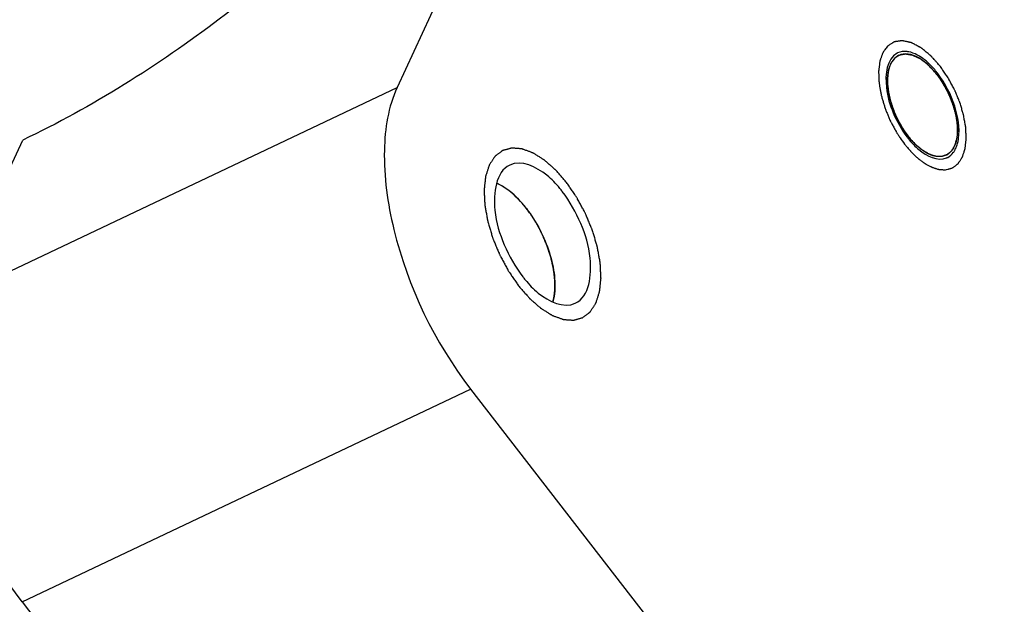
# Model space of a CAD drawing. Header units: millimetres. Extents: x 0 to 7560, y 0 to 5346.
# Tile 196 of 242: x 6435 to 6456, y 3480 to 3493. Entities that reach past the tile are written whole.
import ezdxf

# ---------------------------------------------------------------- set-up
doc = ezdxf.new("R2010")
doc.units = ezdxf.units.MM
for name, color, linetype in [('CSH-ST-M4-20_PBL1016', 7, 'Continuous'), ('M2302501_PBL980', 7, 'Continuous'), ('MISUMI_FCBBS3-5-25_PBL1045', 7, 'Continuous')]:
    doc.layers.add(name, color=color, linetype=linetype)

msp = doc.modelspace()

# ---------------------------------------------------------------- linework, layer by layer
at = {"layer": 'CSH-ST-M4-20_PBL1016', "color": 134}
for p, q in [((6445.507, 3489.486), (6445.501, 3489.49)), ((6445.581, 3489.439), (6445.576, 3489.443)), ((6445.814, 3489.247), (6445.81, 3489.251)), ((6446.237, 3488.7), (6446.234, 3488.705)), ((6446.406, 3488.373), (6446.404, 3488.377)), ((6446.618, 3487.689), (6446.617, 3487.695)), ((6446.65, 3487.37), (6446.65, 3487.373))]:
    msp.add_line(p, q, dxfattribs=at)
at = {"layer": 'CSH-ST-M4-20_PBL1016', "color": 7}
for points in [[(6445.501, 3489.49), (6445.464, 3489.512), (6445.426, 3489.531), (6445.387, 3489.548)], [(6446.632, 3487.103), (6446.626, 3487.061), (6446.617, 3487.02), (6446.606, 3486.98)]]:
    msp.add_open_spline(points, degree=3, dxfattribs=at)
at = {"layer": 'CSH-ST-M4-20_PBL1016', "color": 134}
for points, knots in [([(6445.501, 3489.49), (6445.492, 3489.495), (6445.474, 3489.505), (6445.452, 3489.517), (6445.436, 3489.525), (6445.427, 3489.53), (6445.416, 3489.535), (6445.403, 3489.541), (6445.393, 3489.545), (6445.388, 3489.548)], [0, 0, 0, 0, 0.25, 0.5, 0.625, 0.6875, 0.75, 0.875, 1, 1, 1, 1]), ([(6445.576, 3489.443), (6445.565, 3489.451), (6445.551, 3489.46), (6445.535, 3489.47), (6445.528, 3489.474), (6445.523, 3489.477), (6445.516, 3489.481), (6445.511, 3489.484), (6445.507, 3489.486)], [0, 0, 0, 0, 0.5, 0.625, 0.75, 0.8125, 0.875, 1, 1, 1, 1]), ([(6445.81, 3489.251), (6445.801, 3489.259), (6445.788, 3489.272), (6445.77, 3489.289), (6445.755, 3489.303), (6445.74, 3489.316), (6445.721, 3489.332), (6445.7, 3489.351), (6445.674, 3489.371), (6445.654, 3489.387), (6445.641, 3489.397), (6445.627, 3489.407), (6445.607, 3489.421), (6445.592, 3489.432), (6445.581, 3489.439)], [0, 0, 0, 0, 0.125, 0.1875, 0.25, 0.3125, 0.375, 0.5, 0.625, 0.6875, 0.75, 0.8125, 0.875, 1, 1, 1, 1]), ([(6446.035, 3488.999), (6446.026, 3489.009), (6446.014, 3489.025), (6445.997, 3489.047), (6445.982, 3489.064), (6445.971, 3489.078), (6445.962, 3489.089), (6445.953, 3489.099), (6445.942, 3489.111), (6445.93, 3489.126), (6445.915, 3489.142), (6445.896, 3489.163), (6445.872, 3489.189), (6445.843, 3489.219), (6445.824, 3489.238), (6445.814, 3489.247)], [0, 0, 0, 0, 0.125, 0.1875, 0.25, 0.3125, 0.34375, 0.375, 0.4375, 0.5, 0.5625, 0.625, 0.75, 0.875, 1, 1, 1, 1]), ([(6446.234, 3488.705), (6446.227, 3488.717), (6446.216, 3488.735), (6446.201, 3488.76), (6446.188, 3488.78), (6446.178, 3488.796), (6446.169, 3488.809), (6446.162, 3488.82), (6446.152, 3488.835), (6446.141, 3488.852), (6446.127, 3488.871), (6446.11, 3488.897), (6446.088, 3488.927), (6446.061, 3488.964), (6446.043, 3488.987), (6446.035, 3488.999)], [0, 0, 0, 0, 0.125, 0.1875, 0.25, 0.3125, 0.34375, 0.375, 0.4375, 0.5, 0.5625, 0.625, 0.75, 0.875, 1, 1, 1, 1]), ([(6446.404, 3488.377), (6446.398, 3488.39), (6446.389, 3488.41), (6446.377, 3488.437), (6446.366, 3488.458), (6446.357, 3488.476), (6446.351, 3488.49), (6446.344, 3488.503), (6446.336, 3488.519), (6446.327, 3488.538), (6446.315, 3488.559), (6446.306, 3488.576), (6446.299, 3488.591), (6446.292, 3488.604), (6446.283, 3488.619), (6446.274, 3488.635), (6446.267, 3488.648), (6446.255, 3488.669), (6446.245, 3488.686), (6446.237, 3488.7)], [0, 0, 0, 0, 0.125, 0.1875, 0.25, 0.3125, 0.34375, 0.375, 0.4375, 0.5, 0.5625, 0.625, 0.65625, 0.6875, 0.75, 0.8125, 0.84375, 0.875, 1, 1, 1, 1]), ([(6446.534, 3488.033), (6446.53, 3488.046), (6446.524, 3488.063), (6446.518, 3488.083), (6446.513, 3488.097), (6446.507, 3488.116), (6446.499, 3488.138), (6446.492, 3488.159), (6446.484, 3488.179), (6446.477, 3488.198), (6446.468, 3488.221), (6446.457, 3488.25), (6446.442, 3488.287), (6446.424, 3488.33), (6446.412, 3488.358), (6446.406, 3488.373)], [0, 0, 0, 0, 0.125, 0.15625, 0.1875, 0.25, 0.3125, 0.375, 0.4375, 0.5, 0.5625, 0.625, 0.75, 0.875, 1, 1, 1, 1]), ([(6446.617, 3487.695), (6446.614, 3487.708), (6446.611, 3487.724), (6446.608, 3487.744), (6446.605, 3487.758), (6446.601, 3487.776), (6446.596, 3487.798), (6446.592, 3487.818), (6446.587, 3487.838), (6446.583, 3487.857), (6446.577, 3487.88), (6446.57, 3487.909), (6446.556, 3487.96), (6446.543, 3488.004), (6446.534, 3488.033)], [0, 0, 0, 0, 0.125, 0.15625, 0.1875, 0.25, 0.3125, 0.375, 0.4375, 0.5, 0.5625, 0.625, 0.75, 1, 1, 1, 1]), ([(6446.65, 3487.373), (6446.649, 3487.385), (6446.649, 3487.403), (6446.648, 3487.428), (6446.646, 3487.448), (6446.645, 3487.469), (6446.644, 3487.487), (6446.642, 3487.506), (6446.64, 3487.524), (6446.638, 3487.546), (6446.636, 3487.566), (6446.633, 3487.587), (6446.631, 3487.605), (6446.628, 3487.621), (6446.627, 3487.634), (6446.623, 3487.657), (6446.62, 3487.675), (6446.618, 3487.689)], [0, 0, 0, 0, 0.125, 0.1875, 0.25, 0.3125, 0.375, 0.4375, 0.5, 0.5625, 0.625, 0.6875, 0.75, 0.8125, 0.84375, 0.875, 1, 1, 1, 1]), ([(6446.633, 3487.105), (6446.634, 3487.114), (6446.636, 3487.128), (6446.639, 3487.147), (6446.641, 3487.169), (6446.644, 3487.196), (6446.648, 3487.24), (6446.649, 3487.286), (6446.65, 3487.332), (6446.65, 3487.357), (6446.65, 3487.37)], [0, 0, 0, 0, 0.125, 0.1875, 0.25, 0.375, 0.5, 0.75, 0.875, 1, 1, 1, 1])]:
    msp.add_open_spline(points, degree=3, knots=knots, dxfattribs=at)
at = {"layer": 'CSH-ST-M4-20_PBL1016', "color": 7}
for points, knots in [([(6446.035, 3488.999), (6445.994, 3489.051), (6445.839, 3489.237), (6445.653, 3489.402), (6445.501, 3489.49)], [0, 0, 0, 0, 0.27366, 1, 1, 1, 1]), ([(6446.035, 3488.999), (6446.254, 3488.715), (6446.503, 3488.231), (6446.652, 3487.57), (6446.656, 3487.248), (6446.632, 3487.103)], [0, 0, 0, 0, 0.530781, 0.782685, 1, 1, 1, 1])]:
    msp.add_open_spline(points, degree=3, knots=knots, dxfattribs=at)
at = {"layer": 'CSH-ST-M4-20_PBL1016', "color": 134}
msp.add_open_spline([(6446.607, 3486.985), (6446.612, 3487.004), (6446.622, 3487.042), (6446.629, 3487.083), (6446.633, 3487.105)], degree=3, dxfattribs=at)
at = {"layer": 'M2302501_PBL980', "color": 7}
for p, q in [((6451.524, 3509.456), (6443.242, 3491.61)), ((6433.553, 3487.02), (6435.157, 3490.477)), ((6444.83, 3485.1), (6456.356, 3470.212)), ((6435.14, 3480.509), (6446.667, 3465.621))]:
    msp.add_line(p, q, dxfattribs=at)
at = {"layer": 'M2302501_PBL980', "color": 2}
for p, q in [((6433.553, 3487.02), (6443.242, 3491.61)), ((6435.14, 3480.509), (6444.83, 3485.1))]:
    msp.add_line(p, q, dxfattribs=at)
at = {"layer": 'M2302501_PBL980', "color": 7}
for centre, radius, start, end in [((6454.193, 3492.06), 0.33, 115.3948, 117.7323), ((6454.198, 3491.902), 0.489, 79.0131, 83.3835), ((6454.066, 3491.54), 0.876, 60.4999, 62.5307), ((6454.03, 3491.478), 0.948, 58.2858, 60.4971), ((6453.357, 3490.722), 1.965, 37.7415, 39.5148), ((6453.314, 3490.689), 2.019, 37.246, 37.7463), ((6455.86, 3491.767), 2.019, 217.246, 217.7463), ((6455.818, 3491.734), 1.965, 217.7415, 219.5148), ((6454.412, 3490.641), 0.964, 351.054, 352.2599), ((6454.904, 3490.473), 0.44, 322.8526, 326.4222), ((6454.982, 3490.396), 0.329, 292.6212, 295.3943), ((6454.981, 3490.396), 0.33, 295.3948, 297.7323), ((6444.761, 3487.781), 2.59, 37.7406, 39.6237), ((6448.004, 3489.111), 2.59, 217.7406, 219.6237)]:
    msp.add_arc(centre, radius, start, end, dxfattribs=at)
for points, knots in [([(6445.443, 3501.942), (6445.888, 3501.366), (6445.513, 3499.766), (6444.487, 3498.095), (6443.129, 3496.394), (6441.408, 3494.694), (6438.815, 3492.556), (6436.658, 3491.188), (6435.157, 3490.477)], [0, 0, 0, 0, 0.134665, 0.244071, 0.378709, 0.53132, 0.692578, 1, 1, 1, 1]), ([(6454.04, 3492.352), (6453.813, 3492.232), (6453.756, 3491.643), (6453.94, 3491.055), (6454.133, 3490.703), (6454.253, 3490.545)], [0, 0, 0, 0, 0.396826, 0.693222, 1, 1, 1, 1]), ([(6454.873, 3491.973), (6454.846, 3492.005), (6454.744, 3492.121), (6454.625, 3492.225), (6454.529, 3492.284)], [0, 0, 0, 0, 0.27051, 1, 1, 1, 1]), ([(6455.367, 3490.511), (6455.399, 3490.743), (6455.311, 3491.251), (6455.081, 3491.701), (6454.922, 3491.911)], [0, 0, 0, 0, 0.469215, 1, 1, 1, 1]), ([(6443.242, 3491.61), (6443.049, 3491.194), (6442.888, 3490.136), (6443.216, 3487.842), (6444.049, 3486.108), (6444.83, 3485.1)], [0, 0, 0, 0, 0.198925, 0.447699, 1, 1, 1, 1]), ([(6454.302, 3490.483), (6454.365, 3490.407), (6454.566, 3490.19), (6454.916, 3490.012), (6455.108, 3490.092)], [0, 0, 0, 0, 0.323523, 1, 1, 1, 1]), ([(6455.27, 3490.23), (6455.275, 3490.238), (6455.285, 3490.253), (6455.293, 3490.269), (6455.298, 3490.277)], [0, 0, 0, 0, 0.493823, 1, 1, 1, 1]), ([(6446.757, 3489.433), (6446.671, 3489.535), (6446.405, 3489.824), (6445.926, 3490.055), (6445.676, 3489.937)], [0, 0, 0, 0, 0.32577, 1, 1, 1, 1]), ([(6445.676, 3489.937), (6445.367, 3489.79), (6445.282, 3488.992), (6445.532, 3488.21), (6445.793, 3487.736), (6445.956, 3487.526)], [0, 0, 0, 0, 0.394627, 0.692352, 1, 1, 1, 1]), ([(6447.089, 3486.955), (6447.398, 3487.101), (6447.484, 3487.899), (6447.233, 3488.682), (6446.973, 3489.155), (6446.81, 3489.366)], [0, 0, 0, 0, 0.394627, 0.692352, 1, 1, 1, 1]), ([(6446.009, 3487.459), (6446.094, 3487.357), (6446.361, 3487.068), (6446.84, 3486.836), (6447.089, 3486.955)], [0, 0, 0, 0, 0.32577, 1, 1, 1, 1]), ([(6435.14, 3480.509), (6434.359, 3481.518), (6433.526, 3483.251), (6433.198, 3485.546), (6433.359, 3486.603), (6433.553, 3487.02)], [0, 0, 0, 0, 0.552301, 0.801075, 1, 1, 1, 1])]:
    msp.add_open_spline(points, degree=3, knots=knots, dxfattribs=at)
at = {"layer": 'M2302501_PBL980', "color": 134}
for points, knots in [([(6454.976, 3492.064), (6454.95, 3492.093), (6454.913, 3492.135), (6454.862, 3492.192), (6454.831, 3492.227), (6454.806, 3492.256), (6454.79, 3492.273), (6454.779, 3492.286), (6454.773, 3492.293), (6454.766, 3492.298), (6454.758, 3492.305), (6454.738, 3492.321), (6454.709, 3492.345), (6454.669, 3492.378), (6454.63, 3492.411), (6454.6, 3492.435), (6454.58, 3492.451), (6454.572, 3492.458), (6454.566, 3492.464), (6454.559, 3492.468), (6454.548, 3492.473), (6454.531, 3492.482), (6454.505, 3492.496), (6454.472, 3492.514), (6454.44, 3492.531), (6454.413, 3492.546), (6454.394, 3492.556), (6454.377, 3492.565), (6454.366, 3492.571), (6454.359, 3492.574), (6454.355, 3492.578), (6454.35, 3492.578), (6454.344, 3492.58), (6454.333, 3492.582), (6454.317, 3492.586), (6454.298, 3492.59), (6454.273, 3492.596), (6454.242, 3492.603), (6454.21, 3492.61), (6454.185, 3492.615), (6454.17, 3492.619), (6454.159, 3492.622), (6454.152, 3492.623), (6454.147, 3492.621), (6454.14, 3492.621), (6454.129, 3492.619), (6454.115, 3492.617), (6454.093, 3492.614), (6454.066, 3492.61), (6454.038, 3492.606), (6454.016, 3492.603), (6454.003, 3492.601), (6453.992, 3492.599), (6453.985, 3492.598), (6453.979, 3492.598), (6453.974, 3492.595), (6453.966, 3492.59), (6453.955, 3492.583), (6453.937, 3492.571), (6453.914, 3492.556), (6453.877, 3492.532), (6453.849, 3492.514), (6453.831, 3492.503)], [0, 0, 0, 0, 0.0625, 0.09375, 0.125, 0.140625, 0.15625, 0.164062, 0.167969, 0.171875, 0.179688, 0.1875, 0.21875, 0.25, 0.28125, 0.3125, 0.320312, 0.328125, 0.332031, 0.335938, 0.34375, 0.359375, 0.375, 0.40625, 0.4375, 0.453125, 0.46875, 0.484375, 0.492188, 0.496094, 0.5, 0.503906, 0.507812, 0.515625, 0.53125, 0.546875, 0.5625, 0.59375, 0.625, 0.640625, 0.65625, 0.664062, 0.667969, 0.671875, 0.679688, 0.6875, 0.703125, 0.71875, 0.75, 0.78125, 0.796875, 0.8125, 0.820312, 0.828125, 0.832031, 0.835938, 0.84375, 0.859375, 0.875, 0.90625, 0.9375, 1, 1, 1, 1]), ([(6453.831, 3492.503), (6453.812, 3492.477), (6453.789, 3492.445), (6453.762, 3492.406), (6453.75, 3492.39), (6453.742, 3492.379), (6453.738, 3492.372), (6453.733, 3492.366), (6453.729, 3492.355), (6453.723, 3492.338), (6453.716, 3492.317), (6453.707, 3492.291), (6453.698, 3492.266), (6453.689, 3492.24), (6453.681, 3492.219), (6453.675, 3492.202), (6453.672, 3492.191), (6453.668, 3492.183), (6453.667, 3492.172), (6453.665, 3492.154), (6453.66, 3492.118), (6453.655, 3492.077), (6453.65, 3492.035), (6453.647, 3492.01), (6453.644, 3491.989), (6453.643, 3491.976), (6453.641, 3491.966), (6453.641, 3491.955), (6453.642, 3491.934), (6453.643, 3491.905), (6453.644, 3491.87), (6453.646, 3491.835), (6453.647, 3491.8), (6453.648, 3491.765), (6453.65, 3491.736), (6453.65, 3491.716), (6453.652, 3491.703), (6453.655, 3491.684), (6453.663, 3491.643), (6453.674, 3491.58), (6453.684, 3491.518), (6453.692, 3491.473), (6453.696, 3491.448), (6453.704, 3491.422), (6453.713, 3491.39), (6453.725, 3491.351), (6453.736, 3491.312), (6453.748, 3491.273), (6453.759, 3491.234), (6453.769, 3491.202), (6453.776, 3491.176), (6453.783, 3491.157), (6453.792, 3491.137), (6453.807, 3491.099), (6453.831, 3491.041), (6453.858, 3490.977), (6453.879, 3490.925), (6453.892, 3490.893), (6453.906, 3490.868), (6453.92, 3490.843), (6453.937, 3490.812), (6453.957, 3490.775), (6453.977, 3490.737), (6453.997, 3490.7), (6454.014, 3490.669), (6454.027, 3490.644), (6454.038, 3490.625), (6454.049, 3490.609), (6454.065, 3490.587), (6454.084, 3490.559), (6454.13, 3490.492), (6454.168, 3490.436), (6454.199, 3490.391)], [0, 0, 0, 0, 0.0625, 0.078125, 0.09375, 0.101562, 0.105469, 0.109375, 0.117188, 0.125, 0.140625, 0.15625, 0.171875, 0.1875, 0.203125, 0.210938, 0.21875, 0.222656, 0.226562, 0.234375, 0.25, 0.28125, 0.296875, 0.3125, 0.320312, 0.328125, 0.332031, 0.335938, 0.34375, 0.359375, 0.375, 0.390625, 0.40625, 0.421875, 0.4375, 0.445312, 0.449219, 0.453125, 0.46875, 0.5, 0.53125, 0.546875, 0.554688, 0.5625, 0.578125, 0.59375, 0.609375, 0.625, 0.640625, 0.65625, 0.664062, 0.671875, 0.679688, 0.6875, 0.71875, 0.75, 0.765625, 0.78125, 0.789062, 0.796875, 0.8125, 0.828125, 0.84375, 0.859375, 0.875, 0.882812, 0.890625, 0.898438, 0.90625, 0.921875, 0.9375, 1, 1, 1, 1]), ([(6455.084, 3489.834), (6455.101, 3489.839), (6455.127, 3489.845), (6455.16, 3489.854), (6455.186, 3489.861), (6455.211, 3489.868), (6455.232, 3489.873), (6455.246, 3489.884), (6455.26, 3489.894), (6455.278, 3489.908), (6455.299, 3489.923), (6455.32, 3489.939), (6455.336, 3489.95), (6455.346, 3489.958), (6455.351, 3489.962), (6455.354, 3489.964), (6455.357, 3489.968), (6455.362, 3489.975), (6455.368, 3489.985), (6455.379, 3490.001), (6455.393, 3490.022), (6455.409, 3490.046), (6455.423, 3490.066), (6455.434, 3490.083), (6455.44, 3490.093), (6455.446, 3490.101), (6455.45, 3490.107), (6455.452, 3490.115), (6455.456, 3490.126), (6455.46, 3490.139), (6455.467, 3490.16), (6455.476, 3490.186), (6455.486, 3490.217), (6455.494, 3490.243), (6455.501, 3490.264), (6455.505, 3490.277), (6455.509, 3490.287), (6455.511, 3490.3), (6455.512, 3490.316), (6455.515, 3490.335), (6455.517, 3490.361), (6455.521, 3490.393), (6455.525, 3490.431), (6455.529, 3490.463), (6455.532, 3490.485), (6455.533, 3490.498), (6455.535, 3490.51), (6455.533, 3490.528), (6455.532, 3490.556), (6455.53, 3490.592), (6455.529, 3490.634), (6455.526, 3490.676), (6455.525, 3490.711), (6455.523, 3490.74), (6455.523, 3490.757), (6455.52, 3490.773), (6455.517, 3490.788), (6455.512, 3490.815), (6455.505, 3490.854), (6455.497, 3490.9), (6455.488, 3490.946), (6455.482, 3490.984), (6455.477, 3491.011), (6455.474, 3491.027), (6455.469, 3491.042), (6455.463, 3491.062), (6455.449, 3491.109), (6455.433, 3491.163), (6455.414, 3491.226), (6455.402, 3491.264), (6455.394, 3491.296), (6455.38, 3491.327), (6455.358, 3491.381), (6455.332, 3491.442), (6455.309, 3491.496), (6455.297, 3491.527), (6455.287, 3491.55), (6455.277, 3491.573), (6455.26, 3491.603), (6455.24, 3491.64), (6455.216, 3491.685), (6455.191, 3491.73), (6455.171, 3491.767), (6455.155, 3491.797), (6455.139, 3491.828), (6455.115, 3491.861), (6455.078, 3491.915), (6455.031, 3491.983), (6454.994, 3492.037), (6454.976, 3492.064)], [0, 0, 0, 0, 0.03125, 0.046875, 0.0625, 0.078125, 0.09375, 0.101562, 0.109375, 0.125, 0.140625, 0.15625, 0.171875, 0.175781, 0.179688, 0.181641, 0.183594, 0.1875, 0.195312, 0.203125, 0.21875, 0.234375, 0.25, 0.257812, 0.265625, 0.269531, 0.273438, 0.277344, 0.28125, 0.289062, 0.296875, 0.3125, 0.328125, 0.34375, 0.351562, 0.359375, 0.363281, 0.367188, 0.375, 0.382812, 0.390625, 0.40625, 0.421875, 0.4375, 0.445312, 0.449219, 0.453125, 0.460938, 0.46875, 0.484375, 0.5, 0.515625, 0.53125, 0.539062, 0.546875, 0.550781, 0.554688, 0.5625, 0.578125, 0.59375, 0.609375, 0.625, 0.632812, 0.636719, 0.640625, 0.648438, 0.65625, 0.6875, 0.703125, 0.71875, 0.726562, 0.734375, 0.75, 0.78125, 0.796875, 0.804688, 0.8125, 0.820312, 0.828125, 0.84375, 0.859375, 0.875, 0.890625, 0.898438, 0.90625, 0.921875, 0.9375, 0.96875, 1, 1, 1, 1]), ([(6446.9, 3489.561), (6446.881, 3489.584), (6446.842, 3489.628), (6446.793, 3489.684), (6446.754, 3489.729), (6446.725, 3489.762), (6446.701, 3489.79), (6446.684, 3489.81), (6446.674, 3489.821), (6446.667, 3489.83), (6446.659, 3489.836), (6446.649, 3489.845), (6446.631, 3489.861), (6446.595, 3489.892), (6446.554, 3489.928), (6446.514, 3489.964), (6446.483, 3489.991), (6446.458, 3490.013), (6446.44, 3490.029), (6446.43, 3490.038), (6446.422, 3490.045), (6446.414, 3490.049), (6446.404, 3490.056), (6446.386, 3490.067), (6446.361, 3490.083), (6446.33, 3490.102), (6446.299, 3490.122), (6446.268, 3490.141), (6446.237, 3490.16), (6446.212, 3490.176), (6446.194, 3490.188), (6446.184, 3490.194), (6446.176, 3490.199), (6446.168, 3490.201), (6446.158, 3490.205), (6446.141, 3490.212), (6446.115, 3490.221), (6446.085, 3490.232), (6446.055, 3490.243), (6446.025, 3490.254), (6445.994, 3490.265), (6445.969, 3490.274), (6445.951, 3490.281), (6445.941, 3490.284), (6445.933, 3490.288), (6445.927, 3490.288), (6445.918, 3490.289), (6445.901, 3490.29), (6445.878, 3490.291), (6445.851, 3490.293), (6445.823, 3490.295), (6445.796, 3490.297), (6445.768, 3490.3), (6445.745, 3490.301), (6445.729, 3490.302), (6445.72, 3490.303), (6445.713, 3490.304), (6445.707, 3490.302), (6445.699, 3490.3), (6445.684, 3490.296), (6445.664, 3490.29), (6445.64, 3490.283), (6445.615, 3490.276), (6445.591, 3490.269), (6445.566, 3490.263), (6445.546, 3490.257), (6445.532, 3490.253), (6445.524, 3490.251), (6445.517, 3490.25), (6445.512, 3490.245), (6445.506, 3490.24), (6445.494, 3490.231), (6445.477, 3490.218), (6445.457, 3490.203), (6445.436, 3490.187), (6445.416, 3490.172), (6445.396, 3490.157), (6445.379, 3490.144), (6445.367, 3490.135), (6445.36, 3490.129), (6445.355, 3490.126), (6445.351, 3490.12), (6445.346, 3490.112), (6445.337, 3490.098), (6445.324, 3490.078), (6445.308, 3490.054), (6445.293, 3490.03), (6445.277, 3490.006), (6445.261, 3489.983), (6445.248, 3489.963), (6445.239, 3489.949), (6445.234, 3489.941), (6445.23, 3489.935), (6445.228, 3489.927), (6445.224, 3489.917), (6445.219, 3489.899), (6445.21, 3489.873), (6445.201, 3489.843), (6445.191, 3489.812), (6445.181, 3489.782), (6445.171, 3489.751), (6445.163, 3489.725), (6445.157, 3489.708), (6445.154, 3489.697), (6445.151, 3489.69), (6445.151, 3489.68), (6445.149, 3489.668), (6445.147, 3489.647), (6445.144, 3489.617), (6445.14, 3489.58), (6445.136, 3489.544), (6445.132, 3489.507), (6445.128, 3489.47), (6445.124, 3489.44), (6445.122, 3489.419), (6445.121, 3489.406), (6445.119, 3489.398), (6445.12, 3489.387), (6445.121, 3489.373), (6445.122, 3489.349), (6445.124, 3489.315), (6445.126, 3489.274), (6445.128, 3489.233), (6445.13, 3489.192), (6445.132, 3489.151), (6445.134, 3489.117), (6445.135, 3489.093), (6445.136, 3489.079), (6445.136, 3489.069), (6445.138, 3489.057), (6445.141, 3489.043), (6445.146, 3489.016), (6445.153, 3488.979), (6445.161, 3488.934), (6445.172, 3488.874), (6445.183, 3488.815), (6445.192, 3488.762), (6445.197, 3488.736), (6445.2, 3488.721), (6445.201, 3488.71), (6445.205, 3488.699), (6445.21, 3488.684), (6445.218, 3488.657), (6445.234, 3488.604), (6445.256, 3488.529), (6445.279, 3488.453), (6445.295, 3488.4), (6445.305, 3488.37), (6445.311, 3488.347), (6445.321, 3488.325), (6445.333, 3488.295), (6445.355, 3488.243), (6445.387, 3488.168), (6445.418, 3488.093), (6445.44, 3488.041), (6445.453, 3488.011), (6445.461, 3487.988), (6445.474, 3487.967), (6445.489, 3487.939), (6445.516, 3487.889), (6445.555, 3487.818), (6445.593, 3487.747), (6445.62, 3487.697), (6445.636, 3487.668), (6445.647, 3487.646), (6445.661, 3487.627), (6445.679, 3487.601), (6445.702, 3487.568), (6445.729, 3487.528), (6445.765, 3487.476), (6445.811, 3487.41), (6445.847, 3487.357), (6445.865, 3487.331)], [0, 0, 0, 0, 0.015625, 0.03125, 0.039062, 0.046875, 0.054688, 0.058594, 0.060547, 0.0625, 0.064453, 0.066406, 0.070312, 0.078125, 0.09375, 0.101562, 0.109375, 0.117188, 0.121094, 0.123047, 0.125, 0.126953, 0.128906, 0.132812, 0.140625, 0.148438, 0.15625, 0.164062, 0.171875, 0.179688, 0.183594, 0.185547, 0.1875, 0.189453, 0.191406, 0.195312, 0.203125, 0.210938, 0.21875, 0.226562, 0.234375, 0.242188, 0.246094, 0.248047, 0.25, 0.251953, 0.253906, 0.257812, 0.265625, 0.273438, 0.28125, 0.289062, 0.296875, 0.304688, 0.308594, 0.310547, 0.3125, 0.314453, 0.316406, 0.320312, 0.328125, 0.335938, 0.34375, 0.351562, 0.359375, 0.367188, 0.371094, 0.373047, 0.375, 0.376953, 0.378906, 0.382812, 0.390625, 0.398438, 0.40625, 0.414062, 0.421875, 0.429688, 0.433594, 0.435547, 0.4375, 0.439453, 0.441406, 0.445312, 0.453125, 0.460938, 0.46875, 0.476562, 0.484375, 0.492188, 0.496094, 0.498047, 0.5, 0.501953, 0.503906, 0.507812, 0.515625, 0.523438, 0.53125, 0.539062, 0.546875, 0.554688, 0.558594, 0.560547, 0.5625, 0.564453, 0.566406, 0.570312, 0.578125, 0.585938, 0.59375, 0.601562, 0.609375, 0.617188, 0.621094, 0.623047, 0.625, 0.626953, 0.628906, 0.632812, 0.640625, 0.648438, 0.65625, 0.664062, 0.671875, 0.679688, 0.683594, 0.685547, 0.6875, 0.689453, 0.691406, 0.695312, 0.703125, 0.710938, 0.71875, 0.734375, 0.742188, 0.746094, 0.748047, 0.75, 0.751953, 0.753906, 0.757812, 0.765625, 0.78125, 0.796875, 0.804688, 0.808594, 0.8125, 0.816406, 0.820312, 0.828125, 0.84375, 0.859375, 0.867188, 0.871094, 0.875, 0.878906, 0.882812, 0.890625, 0.90625, 0.921875, 0.929688, 0.933594, 0.9375, 0.941406, 0.945312, 0.953125, 0.960938, 0.96875, 0.984375, 1, 1, 1, 1]), ([(6454.199, 3490.391), (6454.217, 3490.37), (6454.253, 3490.329), (6454.293, 3490.281), (6454.32, 3490.25), (6454.333, 3490.234), (6454.347, 3490.219), (6454.366, 3490.201), (6454.39, 3490.178), (6454.419, 3490.151), (6454.447, 3490.124), (6454.471, 3490.102), (6454.488, 3490.086), (6454.497, 3490.077), (6454.507, 3490.07), (6454.519, 3490.061), (6454.547, 3490.041), (6454.581, 3490.016), (6454.614, 3489.992), (6454.63, 3489.979), (6454.64, 3489.973), (6454.647, 3489.967), (6454.654, 3489.964), (6454.664, 3489.958), (6454.681, 3489.95), (6454.714, 3489.932), (6454.748, 3489.914), (6454.777, 3489.899), (6454.789, 3489.893), (6454.798, 3489.888), (6454.808, 3489.884), (6454.823, 3489.88), (6454.846, 3489.873), (6454.873, 3489.865), (6454.9, 3489.856), (6454.923, 3489.849), (6454.939, 3489.844), (6454.948, 3489.842), (6454.956, 3489.842), (6454.967, 3489.841), (6454.985, 3489.84), (6455.006, 3489.839), (6455.041, 3489.837), (6455.067, 3489.835), (6455.084, 3489.834)], [0, 0, 0, 0, 0.0625, 0.125, 0.140625, 0.15625, 0.171875, 0.1875, 0.21875, 0.25, 0.28125, 0.3125, 0.328125, 0.335938, 0.34375, 0.359375, 0.375, 0.4375, 0.46875, 0.484375, 0.492188, 0.5, 0.507812, 0.515625, 0.53125, 0.5625, 0.625, 0.640625, 0.65625, 0.664062, 0.671875, 0.6875, 0.71875, 0.75, 0.78125, 0.8125, 0.828125, 0.835938, 0.84375, 0.859375, 0.875, 0.90625, 0.9375, 1, 1, 1, 1]), ([(6445.865, 3487.331), (6445.885, 3487.308), (6445.923, 3487.264), (6445.972, 3487.208), (6446.011, 3487.163), (6446.04, 3487.13), (6446.065, 3487.102), (6446.082, 3487.082), (6446.092, 3487.071), (6446.099, 3487.062), (6446.106, 3487.056), (6446.117, 3487.047), (6446.134, 3487.031), (6446.17, 3487), (6446.211, 3486.964), (6446.252, 3486.928), (6446.282, 3486.901), (6446.308, 3486.879), (6446.326, 3486.863), (6446.336, 3486.854), (6446.343, 3486.847), (6446.351, 3486.843), (6446.361, 3486.836), (6446.379, 3486.825), (6446.405, 3486.809), (6446.436, 3486.79), (6446.466, 3486.77), (6446.497, 3486.751), (6446.528, 3486.732), (6446.554, 3486.716), (6446.571, 3486.704), (6446.582, 3486.698), (6446.589, 3486.692), (6446.597, 3486.69), (6446.607, 3486.686), (6446.625, 3486.68), (6446.65, 3486.671), (6446.68, 3486.66), (6446.711, 3486.649), (6446.741, 3486.638), (6446.771, 3486.627), (6446.796, 3486.617), (6446.814, 3486.611), (6446.824, 3486.607), (6446.832, 3486.604), (6446.839, 3486.604), (6446.848, 3486.603), (6446.864, 3486.602), (6446.887, 3486.6), (6446.915, 3486.598), (6446.942, 3486.596), (6446.97, 3486.594), (6446.997, 3486.592), (6447.02, 3486.591), (6447.036, 3486.589), (6447.046, 3486.589), (6447.053, 3486.588), (6447.059, 3486.59), (6447.067, 3486.592), (6447.081, 3486.596), (6447.101, 3486.602), (6447.126, 3486.609), (6447.15, 3486.616), (6447.175, 3486.622), (6447.199, 3486.629), (6447.219, 3486.635), (6447.234, 3486.639), (6447.242, 3486.641), (6447.248, 3486.642), (6447.253, 3486.647), (6447.26, 3486.652), (6447.272, 3486.661), (6447.288, 3486.674), (6447.309, 3486.689), (6447.329, 3486.704), (6447.349, 3486.72), (6447.37, 3486.735), (6447.387, 3486.748), (6447.398, 3486.757), (6447.405, 3486.762), (6447.411, 3486.765), (6447.414, 3486.772), (6447.419, 3486.78), (6447.428, 3486.794), (6447.442, 3486.814), (6447.457, 3486.838), (6447.473, 3486.862), (6447.488, 3486.885), (6447.504, 3486.909), (6447.517, 3486.929), (6447.526, 3486.943), (6447.531, 3486.951), (6447.536, 3486.957), (6447.538, 3486.965), (6447.541, 3486.975), (6447.547, 3486.993), (6447.555, 3487.018), (6447.565, 3487.049), (6447.575, 3487.08), (6447.584, 3487.11), (6447.594, 3487.141), (6447.602, 3487.166), (6447.608, 3487.184), (6447.611, 3487.195), (6447.614, 3487.202), (6447.615, 3487.211), (6447.616, 3487.223), (6447.618, 3487.245), (6447.622, 3487.275), (6447.626, 3487.312), (6447.63, 3487.348), (6447.634, 3487.385), (6447.638, 3487.421), (6447.641, 3487.452), (6447.643, 3487.473), (6447.645, 3487.485), (6447.646, 3487.494), (6447.645, 3487.505), (6447.644, 3487.518), (6447.643, 3487.542), (6447.642, 3487.577), (6447.639, 3487.618), (6447.637, 3487.659), (6447.635, 3487.7), (6447.633, 3487.741), (6447.632, 3487.775), (6447.63, 3487.799), (6447.63, 3487.813), (6447.63, 3487.823), (6447.627, 3487.834), (6447.624, 3487.849), (6447.62, 3487.875), (6447.613, 3487.913), (6447.605, 3487.958), (6447.594, 3488.017), (6447.583, 3488.077), (6447.573, 3488.13), (6447.569, 3488.156), (6447.566, 3488.171), (6447.564, 3488.182), (6447.56, 3488.193), (6447.556, 3488.208), (6447.548, 3488.235), (6447.532, 3488.288), (6447.509, 3488.363), (6447.486, 3488.439), (6447.47, 3488.492), (6447.461, 3488.522), (6447.455, 3488.545), (6447.444, 3488.567), (6447.432, 3488.597), (6447.41, 3488.649), (6447.379, 3488.724), (6447.347, 3488.799), (6447.326, 3488.851), (6447.313, 3488.881), (6447.304, 3488.904), (6447.292, 3488.925), (6447.277, 3488.953), (6447.249, 3489.003), (6447.211, 3489.074), (6447.172, 3489.145), (6447.145, 3489.195), (6447.129, 3489.224), (6447.119, 3489.245), (6447.104, 3489.265), (6447.086, 3489.291), (6447.064, 3489.324), (6447.036, 3489.364), (6447, 3489.416), (6446.955, 3489.482), (6446.918, 3489.535), (6446.9, 3489.561)], [0, 0, 0, 0, 0.015625, 0.03125, 0.039062, 0.046875, 0.054688, 0.058594, 0.060547, 0.0625, 0.064453, 0.066406, 0.070312, 0.078125, 0.09375, 0.101562, 0.109375, 0.117188, 0.121094, 0.123047, 0.125, 0.126953, 0.128906, 0.132812, 0.140625, 0.148438, 0.15625, 0.164062, 0.171875, 0.179688, 0.183594, 0.185547, 0.1875, 0.189453, 0.191406, 0.195312, 0.203125, 0.210938, 0.21875, 0.226562, 0.234375, 0.242188, 0.246094, 0.248047, 0.25, 0.251953, 0.253906, 0.257812, 0.265625, 0.273438, 0.28125, 0.289062, 0.296875, 0.304688, 0.308594, 0.310547, 0.3125, 0.314453, 0.316406, 0.320312, 0.328125, 0.335938, 0.34375, 0.351562, 0.359375, 0.367188, 0.371094, 0.373047, 0.375, 0.376953, 0.378906, 0.382812, 0.390625, 0.398438, 0.40625, 0.414062, 0.421875, 0.429688, 0.433594, 0.435547, 0.4375, 0.439453, 0.441406, 0.445312, 0.453125, 0.460938, 0.46875, 0.476562, 0.484375, 0.492188, 0.496094, 0.498047, 0.5, 0.501953, 0.503906, 0.507812, 0.515625, 0.523438, 0.53125, 0.539062, 0.546875, 0.554688, 0.558594, 0.560547, 0.5625, 0.564453, 0.566406, 0.570312, 0.578125, 0.585938, 0.59375, 0.601562, 0.609375, 0.617188, 0.621094, 0.623047, 0.625, 0.626953, 0.628906, 0.632812, 0.640625, 0.648438, 0.65625, 0.664062, 0.671875, 0.679688, 0.683594, 0.685547, 0.6875, 0.689453, 0.691406, 0.695312, 0.703125, 0.710938, 0.71875, 0.734375, 0.742188, 0.746094, 0.748047, 0.75, 0.751953, 0.753906, 0.757812, 0.765625, 0.78125, 0.796875, 0.804688, 0.808594, 0.8125, 0.816406, 0.820312, 0.828125, 0.84375, 0.859375, 0.867188, 0.871094, 0.875, 0.878906, 0.882812, 0.890625, 0.90625, 0.921875, 0.929688, 0.933594, 0.9375, 0.941406, 0.945312, 0.953125, 0.960938, 0.96875, 0.984375, 1, 1, 1, 1])]:
    msp.add_open_spline(points, degree=3, knots=knots, dxfattribs=at)
at = {"layer": 'M2302501_PBL980', "color": 7}
for points in [[(6454.255, 3492.388), (6454.187, 3492.396), (6454.114, 3492.387), (6454.052, 3492.358)], [(6454.47, 3492.317), (6454.414, 3492.347), (6454.354, 3492.37), (6454.292, 3492.382)], [(6455.346, 3490.406), (6455.354, 3490.434), (6455.36, 3490.463), (6455.364, 3490.491)], [(6455.298, 3490.277), (6455.319, 3490.318), (6455.335, 3490.362), (6455.346, 3490.406)], [(6455.135, 3490.104), (6455.181, 3490.129), (6455.222, 3490.166), (6455.254, 3490.208)]]:
    msp.add_open_spline(points, degree=3, dxfattribs=at)
at = {"layer": 'MISUMI_FCBBS3-5-25_PBL1045', "color": 134}
for p, q in [((6454.511, 3492.249), (6454.519, 3492.244)), ((6454.519, 3492.244), (6454.534, 3492.235)), ((6454.534, 3492.235), (6454.543, 3492.229)), ((6455.18, 3491.406), (6455.181, 3491.402)), ((6455.274, 3491.139), (6455.275, 3491.135)), ((6455.329, 3490.524), (6455.329, 3490.522))]:
    msp.add_line(p, q, dxfattribs=at)
at = {"layer": 'MISUMI_FCBBS3-5-25_PBL1045', "color": 7}
for centre, radius, start, end in [((6454.211, 3492.022), 0.315, 115.4741, 119.9771), ((6455.789, 3491.732), 1.91, 217.7467, 218.171), ((6454.963, 3490.434), 0.315, 295.4741, 299.9771)]:
    msp.add_arc(centre, radius, start, end, dxfattribs=at)
for points, knots in [([(6454.51, 3492.249), (6454.439, 3492.291), (6454.297, 3492.352), (6454.137, 3492.335), (6454.076, 3492.306)], [0, 0, 0, 0, 0.54986, 1, 1, 1, 1]), ([(6454.054, 3492.295), (6453.839, 3492.171), (6453.805, 3491.721), (6453.896, 3491.314), (6454.02, 3490.959), (6454.163, 3490.711), (6454.278, 3490.562)], [0, 0, 0, 0, 0.399586, 0.54348, 0.695885, 1, 1, 1, 1]), ([(6454.896, 3491.894), (6454.867, 3491.931), (6454.754, 3492.066), (6454.621, 3492.185), (6454.51, 3492.249)], [0, 0, 0, 0, 0.273614, 1, 1, 1, 1]), ([(6454.896, 3491.894), (6455.055, 3491.688), (6455.281, 3491.248), (6455.365, 3490.747), (6455.329, 3490.522)], [0, 0, 0, 0, 0.532359, 1, 1, 1, 1]), ([(6455.099, 3490.15), (6455.044, 3490.124), (6454.906, 3490.104), (6454.694, 3490.178), (6454.479, 3490.331), (6454.35, 3490.471), (6454.287, 3490.551)], [0, 0, 0, 0, 0.188049, 0.411216, 0.68331, 1, 1, 1, 1]), ([(6455.329, 3490.522), (6455.325, 3490.497), (6455.306, 3490.407), (6455.271, 3490.32), (6455.233, 3490.266)], [0, 0, 0, 0, 0.275165, 1, 1, 1, 1])]:
    msp.add_open_spline(points, degree=3, knots=knots, dxfattribs=at)
at = {"layer": 'MISUMI_FCBBS3-5-25_PBL1045', "color": 134}
for points, knots in [([(6454.278, 3490.562), (6454.261, 3490.588), (6454.234, 3490.626), (6454.199, 3490.677), (6454.177, 3490.709), (6454.16, 3490.735), (6454.146, 3490.754), (6454.135, 3490.776), (6454.12, 3490.804), (6454.1, 3490.84), (6454.077, 3490.883), (6454.054, 3490.926), (6454.034, 3490.962), (6454.022, 3490.992), (6454.01, 3491.022), (6453.994, 3491.06), (6453.975, 3491.105), (6453.957, 3491.15), (6453.941, 3491.188), (6453.933, 3491.217), (6453.924, 3491.247), (6453.913, 3491.284), (6453.9, 3491.329), (6453.889, 3491.366), (6453.882, 3491.392), (6453.877, 3491.407), (6453.875, 3491.422), (6453.872, 3491.44), (6453.867, 3491.47), (6453.861, 3491.506), (6453.853, 3491.55), (6453.847, 3491.583), (6453.844, 3491.605), (6453.841, 3491.62), (6453.841, 3491.637), (6453.84, 3491.658), (6453.839, 3491.685), (6453.838, 3491.719), (6453.837, 3491.753), (6453.836, 3491.78), (6453.835, 3491.797), (6453.835, 3491.81), (6453.834, 3491.821), (6453.836, 3491.83), (6453.837, 3491.841), (6453.839, 3491.856), (6453.842, 3491.88), (6453.846, 3491.909), (6453.85, 3491.938), (6453.854, 3491.962), (6453.856, 3491.977), (6453.857, 3491.988), (6453.858, 3491.997), (6453.861, 3492.004), (6453.865, 3492.014), (6453.87, 3492.026), (6453.877, 3492.046), (6453.886, 3492.071), (6453.895, 3492.095), (6453.902, 3492.115), (6453.908, 3492.13), (6453.912, 3492.142), (6453.918, 3492.149), (6453.926, 3492.16), (6453.938, 3492.177), (6453.955, 3492.199), (6453.969, 3492.217), (6453.98, 3492.232), (6453.987, 3492.241), (6453.992, 3492.249), (6453.997, 3492.252), (6454.002, 3492.255), (6454.013, 3492.262), (6454.029, 3492.272), (6454.05, 3492.285), (6454.067, 3492.297), (6454.081, 3492.306), (6454.09, 3492.311), (6454.097, 3492.316), (6454.106, 3492.317), (6454.12, 3492.32), (6454.141, 3492.323), (6454.167, 3492.328), (6454.188, 3492.332), (6454.203, 3492.335), (6454.211, 3492.336), (6454.217, 3492.337), (6454.221, 3492.338), (6454.225, 3492.337), (6454.234, 3492.336), (6454.25, 3492.333), (6454.274, 3492.33), (6454.303, 3492.325), (6454.326, 3492.321), (6454.343, 3492.319), (6454.352, 3492.317), (6454.362, 3492.316), (6454.374, 3492.31), (6454.395, 3492.301), (6454.42, 3492.289), (6454.46, 3492.271), (6454.49, 3492.258), (6454.511, 3492.249)], [0, 0, 0, 0, 0.03125, 0.046875, 0.0625, 0.070312, 0.078125, 0.085938, 0.09375, 0.109375, 0.125, 0.140625, 0.15625, 0.164062, 0.171875, 0.1875, 0.203125, 0.21875, 0.234375, 0.242188, 0.25, 0.265625, 0.28125, 0.296875, 0.304688, 0.308594, 0.3125, 0.320312, 0.328125, 0.34375, 0.359375, 0.375, 0.378906, 0.382812, 0.390625, 0.398438, 0.40625, 0.421875, 0.4375, 0.445312, 0.453125, 0.457031, 0.460938, 0.464844, 0.46875, 0.476562, 0.484375, 0.5, 0.515625, 0.523438, 0.53125, 0.535156, 0.539062, 0.542969, 0.546875, 0.554688, 0.5625, 0.578125, 0.59375, 0.601562, 0.609375, 0.617188, 0.621094, 0.625, 0.640625, 0.65625, 0.671875, 0.679688, 0.6875, 0.691406, 0.695312, 0.699219, 0.703125, 0.71875, 0.734375, 0.75, 0.757812, 0.765625, 0.769531, 0.773438, 0.78125, 0.796875, 0.8125, 0.828125, 0.835938, 0.839844, 0.84375, 0.845703, 0.847656, 0.851562, 0.859375, 0.875, 0.890625, 0.90625, 0.914062, 0.917969, 0.921875, 0.929688, 0.9375, 0.953125, 0.96875, 1, 1, 1, 1]), ([(6454.543, 3492.229), (6454.55, 3492.225), (6454.56, 3492.217), (6454.575, 3492.208), (6454.591, 3492.196), (6454.607, 3492.185), (6454.621, 3492.174), (6454.632, 3492.166), (6454.644, 3492.156), (6454.66, 3492.143), (6454.674, 3492.13), (6454.688, 3492.118), (6454.704, 3492.104), (6454.716, 3492.093), (6454.724, 3492.086)], [0, 0, 0, 0, 0.125, 0.1875, 0.25, 0.375, 0.4375, 0.5, 0.5625, 0.625, 0.75, 0.8125, 0.875, 1, 1, 1, 1]), ([(6454.724, 3492.086), (6454.731, 3492.079), (6454.745, 3492.065), (6454.763, 3492.047), (6454.776, 3492.033), (6454.791, 3492.017), (6454.811, 3491.996), (6454.828, 3491.977), (6454.842, 3491.961), (6454.857, 3491.943), (6454.875, 3491.921), (6454.889, 3491.903), (6454.896, 3491.894)], [0, 0, 0, 0, 0.125, 0.25, 0.3125, 0.375, 0.5, 0.625, 0.6875, 0.75, 0.875, 1, 1, 1, 1]), ([(6454.896, 3491.894), (6454.903, 3491.885), (6454.916, 3491.868), (6454.932, 3491.845), (6454.945, 3491.828), (6454.958, 3491.809), (6454.976, 3491.783), (6454.991, 3491.761), (6455.003, 3491.741), (6455.016, 3491.72), (6455.032, 3491.694), (6455.045, 3491.673), (6455.051, 3491.663)], [0, 0, 0, 0, 0.125, 0.25, 0.3125, 0.375, 0.5, 0.625, 0.6875, 0.75, 0.875, 1, 1, 1, 1]), ([(6455.051, 3491.663), (6455.057, 3491.653), (6455.065, 3491.638), (6455.076, 3491.618), (6455.085, 3491.602), (6455.094, 3491.585), (6455.105, 3491.564), (6455.118, 3491.54), (6455.132, 3491.511), (6455.143, 3491.489), (6455.15, 3491.473), (6455.157, 3491.458), (6455.167, 3491.435), (6455.175, 3491.418), (6455.18, 3491.406)], [0, 0, 0, 0, 0.125, 0.1875, 0.25, 0.3125, 0.375, 0.5, 0.625, 0.6875, 0.75, 0.8125, 0.875, 1, 1, 1, 1]), ([(6455.181, 3491.402), (6455.186, 3491.392), (6455.194, 3491.371), (6455.205, 3491.344), (6455.213, 3491.323), (6455.219, 3491.306), (6455.226, 3491.289), (6455.232, 3491.271), (6455.237, 3491.256), (6455.245, 3491.234), (6455.252, 3491.213), (6455.258, 3491.192), (6455.265, 3491.169), (6455.271, 3491.151), (6455.274, 3491.139)], [0, 0, 0, 0, 0.125, 0.25, 0.3125, 0.375, 0.4375, 0.5, 0.5625, 0.625, 0.75, 0.8125, 0.875, 1, 1, 1, 1]), ([(6455.329, 3490.875), (6455.33, 3490.865), (6455.332, 3490.85), (6455.334, 3490.83), (6455.335, 3490.814), (6455.337, 3490.797), (6455.338, 3490.777), (6455.34, 3490.754), (6455.341, 3490.727), (6455.341, 3490.707), (6455.341, 3490.688), (6455.341, 3490.665), (6455.34, 3490.644), (6455.34, 3490.634)], [0, 0, 0, 0, 0.125, 0.1875, 0.25, 0.3125, 0.375, 0.5, 0.625, 0.6875, 0.75, 0.875, 1, 1, 1, 1]), ([(6455.329, 3490.522), (6455.321, 3490.493), (6455.311, 3490.456), (6455.299, 3490.413), (6455.294, 3490.394), (6455.29, 3490.38), (6455.288, 3490.369), (6455.283, 3490.36), (6455.276, 3490.348), (6455.268, 3490.334), (6455.258, 3490.317), (6455.248, 3490.299), (6455.238, 3490.282), (6455.23, 3490.267), (6455.223, 3490.256), (6455.219, 3490.249), (6455.216, 3490.243), (6455.211, 3490.239), (6455.203, 3490.232), (6455.188, 3490.219), (6455.17, 3490.204), (6455.152, 3490.188), (6455.141, 3490.179), (6455.132, 3490.171), (6455.127, 3490.166), (6455.122, 3490.162), (6455.117, 3490.16), (6455.107, 3490.157), (6455.094, 3490.152), (6455.077, 3490.146), (6455.06, 3490.141), (6455.044, 3490.135), (6455.03, 3490.13), (6455.019, 3490.127), (6455.011, 3490.124), (6455.004, 3490.121), (6454.998, 3490.122), (6454.988, 3490.122), (6454.968, 3490.123), (6454.937, 3490.124), (6454.906, 3490.125), (6454.886, 3490.125), (6454.876, 3490.126), (6454.87, 3490.126), (6454.862, 3490.129), (6454.851, 3490.132), (6454.838, 3490.137), (6454.82, 3490.143), (6454.8, 3490.15), (6454.779, 3490.157), (6454.759, 3490.164), (6454.742, 3490.17), (6454.73, 3490.173), (6454.723, 3490.176), (6454.716, 3490.181), (6454.707, 3490.186), (6454.685, 3490.199), (6454.653, 3490.218), (6454.618, 3490.24), (6454.589, 3490.257), (6454.571, 3490.268), (6454.558, 3490.281), (6454.544, 3490.293), (6454.526, 3490.308), (6454.505, 3490.326), (6454.484, 3490.344), (6454.463, 3490.362), (6454.446, 3490.377), (6454.432, 3490.389), (6454.422, 3490.399), (6454.411, 3490.411), (6454.398, 3490.426), (6454.381, 3490.446), (6454.34, 3490.492), (6454.306, 3490.531), (6454.278, 3490.562)], [0, 0, 0, 0, 0.0625, 0.078125, 0.09375, 0.101562, 0.109375, 0.117188, 0.125, 0.140625, 0.15625, 0.171875, 0.1875, 0.203125, 0.210938, 0.21875, 0.222656, 0.226562, 0.234375, 0.25, 0.28125, 0.296875, 0.3125, 0.320312, 0.328125, 0.332031, 0.335938, 0.34375, 0.359375, 0.375, 0.390625, 0.40625, 0.421875, 0.429688, 0.4375, 0.445312, 0.449219, 0.453125, 0.46875, 0.5, 0.53125, 0.546875, 0.550781, 0.554688, 0.5625, 0.570312, 0.578125, 0.59375, 0.609375, 0.625, 0.640625, 0.65625, 0.664062, 0.667969, 0.671875, 0.679688, 0.6875, 0.71875, 0.75, 0.765625, 0.78125, 0.789062, 0.796875, 0.8125, 0.828125, 0.84375, 0.859375, 0.875, 0.882812, 0.890625, 0.898438, 0.90625, 0.921875, 0.9375, 1, 1, 1, 1]), ([(6455.34, 3490.634), (6455.34, 3490.63), (6455.339, 3490.622), (6455.338, 3490.604), (6455.335, 3490.57), (6455.332, 3490.543), (6455.329, 3490.524)], [0, 0, 0, 0, 0.125, 0.25, 0.5, 1, 1, 1, 1])]:
    msp.add_open_spline(points, degree=3, knots=knots, dxfattribs=at)
msp.add_open_spline([(6455.275, 3491.135), (6455.278, 3491.125), (6455.284, 3491.103), (6455.292, 3491.072), (6455.299, 3491.04), (6455.307, 3491.004), (6455.313, 3490.974), (6455.319, 3490.941), (6455.324, 3490.907), (6455.327, 3490.886), (6455.329, 3490.875)], degree=3, dxfattribs=at)
at = {"layer": 'MISUMI_FCBBS3-5-25_PBL1045', "color": 7}
msp.add_open_spline([(6455.233, 3490.266), (6455.203, 3490.224), (6455.165, 3490.187), (6455.121, 3490.161)], degree=3, dxfattribs=at)

doc.saveas('drawing.dxf')
